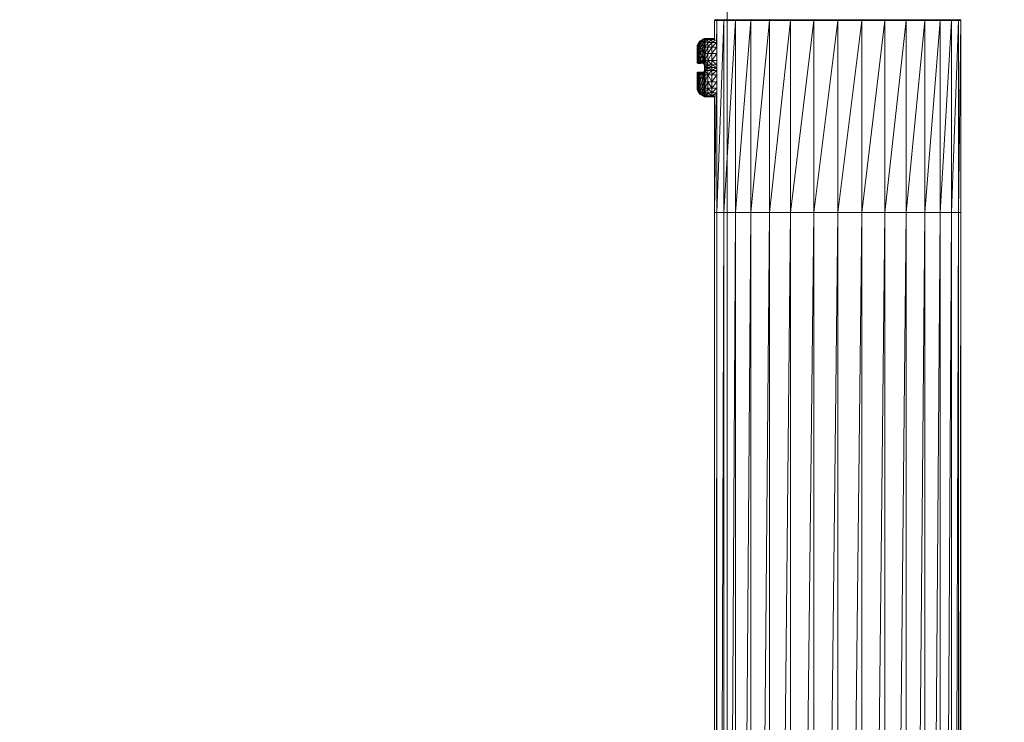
# Model space of a CAD drawing. Header units: millimetres. Extents: x -2532 to 181134, y -4151 to 53885.
# Tile 106 of 220: x 19150 to 19252, y 2816 to 2889. Entities that reach past the tile are written whole.
import ezdxf

# ---------------------------------------------------------------- set-up
doc = ezdxf.new("R2010")
doc.units = ezdxf.units.MM
doc.header["$MEASUREMENT"] = 0
for name, color, linetype in [('AR - Mööbel', 7, 'Continuous'), ('SA - tähistused - valgustus', 7, 'Continuous'), ('SA - valgustid', 7, 'Continuous')]:
    doc.layers.add(name, color=color, linetype=linetype)
for name, color, linetype, lineweight in [('AR - Mööbel_Pen_No__4', 8, 'Continuous', 13), ('SA - tähistused - valgustus_Pen_No__105', 30, 'Continuous', 5), ('SA - valgustid_Pen_No__203', 30, 'Continuous', 15)]:
    doc.layers.add(name, color=color, linetype=linetype, lineweight=lineweight)
doc.styles.add('GENERATED_STYLE_3', font='txt')
doc.dimstyles.new('GENERATED_STYLE__1', dxfattribs={"dimtxt": 150, "dimasz": 76, "dimexe": 0.18, "dimexo": 0.0625, "dimgap": 0.09, "dimtad": 1, "dimdec": 0, "dimzin": 0, "dimdsep": 46, "dimtxsty": 'GENERATED_STYLE_3', "dimblk": 'ARROWHEAD_2', "dimblk1": 'ARROWHEAD_2', "dimblk2": 'ARROWHEAD_2', "dimcen": 0.09, "dimse1": 1, "dimse2": 1, "dimclrd": 256, "dimclre": 256, "dimclrt": 256, "dimadec": 0, "dimazin": 0, "dimtfac": 1, "dimtdec": 4, "dimtmove": 0, "dimatfit": 3, "dimfxl": 0, "dimtolj": 1, "dimtzin": 0, "dimarcsym": 0})
doc.dimstyles.new('GENERATED_STYLE__2', dxfattribs={"dimtxt": 150, "dimasz": 76, "dimexe": 0.18, "dimexo": 0.0625, "dimgap": 0.09, "dimtad": 1, "dimtih": 1, "dimtoh": 1, "dimdec": 0, "dimzin": 0, "dimdsep": 46, "dimtxsty": 'GENERATED_STYLE_3', "dimblk": 'ARROWHEAD_2', "dimblk1": 'ARROWHEAD_2', "dimblk2": 'ARROWHEAD_2', "dimcen": 0.09, "dimse1": 1, "dimse2": 1, "dimclrd": 256, "dimclre": 256, "dimclrt": 256, "dimadec": 0, "dimazin": 0, "dimtfac": 1, "dimtdec": 4, "dimtmove": 0, "dimatfit": 3, "dimfxl": 0, "dimtolj": 1, "dimtzin": 0, "dimarcsym": 0})

# ---------------------------------------------------------------- blocks, each defined once
blk = doc.blocks.new('Sofa 22')
at = {"layer": 'AR - Mööbel_Pen_No__4', "linetype": 'Continuous'}
blk.add_line((2010, 810), (0, 810), dxfattribs=at)
blk = doc.blocks.new('DP7219lamp')
at = {"layer": 'SA - valgustid_Pen_No__203', "linetype": 'Continuous'}
for p, q in [((-30.18, -243.03), (-30.18, -19.59)), ((-30.18, -243.03), (-29.93, -19.59)), ((-29.93, -243.03), (-29.93, -19.59)), ((-29.93, -243.03), (-29.2, -19.59)), ((-29.2, -243.03), (-29.2, -19.59)), ((-29.2, -243.03), (-28.02, -19.59)), ((-28.02, -243.03), (-28.02, -19.59)), ((-28.02, -243.03), (-26.44, -19.59)), ((-26.44, -243.03), (-26.44, -19.59)), ((-26.44, -243.03), (-24.5, -19.59)), ((-24.5, -243.03), (-24.5, -19.59)), ((-24.5, -243.03), (-22.29, -19.59)), ((-22.29, -243.03), (-22.29, -19.59)), ((-22.29, -243.03), (-19.9, -19.59)), ((-19.9, -243.03), (-19.9, -19.59)), ((-19.9, -243.03), (-17.4, -19.59)), ((-17.4, -19.59), (-17.4, -243.03)), ((-17.4, -243.03), (-14.91, -19.59)), ((-14.91, -243.03), (-14.91, -19.59)), ((-14.91, -243.03), (-12.51, -19.59)), ((-12.51, -243.03), (-12.51, -19.59)), ((-12.51, -243.03), (-10.31, -19.59)), ((-10.31, -243.03), (-10.31, -19.59)), ((-10.31, -243.03), (-8.37, -19.59)), ((-8.37, -243.03), (-8.37, -19.59)), ((-8.37, -243.03), (-6.78, -19.59)), ((-6.78, -243.03), (-6.78, -19.59)), ((-6.78, -243.03), (-5.6, -19.59)), ((-5.6, -243.03), (-5.6, -19.59)), ((-5.6, -243.03), (-4.87, -19.59)), ((-4.87, -243.03), (-4.87, -19.59)), ((-4.87, -243.03), (-4.63, -19.59)), ((-4.63, -243.03), (-4.63, -19.59)), ((-30.18, -262.97), (-30.18, -243.03)), ((-29.93, -243.03), (-30.18, -243.03)), ((-30.18, -262.97), (-29.93, -243.03)), ((-29.93, -262.97), (-29.93, -243.03)), ((-29.2, -243.03), (-29.93, -243.03)), ((-29.93, -262.97), (-29.2, -243.03)), ((-29.2, -262.97), (-29.2, -243.03)), ((-28.02, -243.03), (-29.2, -243.03)), ((-29.2, -262.97), (-28.02, -243.03)), ((-28.02, -262.97), (-28.02, -243.03)), ((-26.44, -243.03), (-28.02, -243.03)), ((-28.02, -262.97), (-26.44, -243.03)), ((-26.44, -262.97), (-26.44, -243.03)), ((-24.5, -243.03), (-26.44, -243.03)), ((-26.44, -262.97), (-24.5, -243.03)), ((-24.5, -262.97), (-24.5, -243.03)), ((-22.29, -243.03), (-24.5, -243.03)), ((-24.5, -262.97), (-22.29, -243.03)), ((-22.29, -262.97), (-22.29, -243.03)), ((-19.9, -243.03), (-22.29, -243.03)), ((-22.29, -262.97), (-19.9, -243.03)), ((-19.9, -262.97), (-19.9, -243.03)), ((-17.4, -243.03), (-19.9, -243.03)), ((-19.9, -262.97), (-17.4, -243.03)), ((-14.91, -243.03), (-17.4, -243.03)), ((-17.4, -243.03), (-17.4, -262.97)), ((-17.4, -262.97), (-14.91, -243.03)), ((-14.91, -262.97), (-14.91, -243.03)), ((-12.51, -243.03), (-14.91, -243.03)), ((-14.91, -262.97), (-12.51, -243.03)), ((-12.51, -262.97), (-12.51, -243.03)), ((-10.31, -243.03), (-12.51, -243.03)), ((-12.51, -262.97), (-10.31, -243.03)), ((-10.31, -262.97), (-10.31, -243.03)), ((-8.37, -243.03), (-10.31, -243.03)), ((-10.31, -262.97), (-8.37, -243.03)), ((-8.37, -262.97), (-8.37, -243.03)), ((-6.78, -243.03), (-8.37, -243.03)), ((-8.37, -262.97), (-6.78, -243.03)), ((-6.78, -262.97), (-6.78, -243.03)), ((-5.6, -243.03), (-6.78, -243.03)), ((-6.78, -262.97), (-5.6, -243.03)), ((-5.6, -262.97), (-5.6, -243.03)), ((-4.87, -243.03), (-5.6, -243.03)), ((-5.6, -262.97), (-4.87, -243.03)), ((-4.87, -262.97), (-4.87, -243.03)), ((-4.63, -243.03), (-4.87, -243.03)), ((-4.78, -255.48), (-4.63, -243.03)), ((-4.63, -255.05), (-4.63, -243.03)), ((-4.34, -255.45), (-4.84, -255.94)), ((-4.34, -255.45), (-4.78, -255.45)), ((-4.34, -255.14), (-4.76, -255.4)), ((-4.34, -255.14), (-4.7, -255.14)), ((-4.34, -255.04), (-4.68, -255.11)), ((-4.34, -255.04), (-4.63, -255.05)), ((-3.93, -255.04), (-4.34, -255.04)), ((-4.34, -255.04), (-3.93, -255.14)), ((-4.34, -255.04), (-4.34, -255.14)), ((-3.93, -255.14), (-4.34, -255.14)), ((-4.34, -255.14), (-3.93, -255.45)), ((-4.34, -255.14), (-4.34, -255.45)), ((-3.93, -255.45), (-4.34, -255.45)), ((-4.34, -255.45), (-3.93, -255.95)), ((-4.34, -255.45), (-4.34, -255.95)), ((-3.64, -255.05), (-3.93, -255.04)), ((-3.93, -255.04), (-3.93, -255.14)), ((-3.64, -255.05), (-3.93, -255.14)), ((-3.65, -255.15), (-3.93, -255.14)), ((-3.93, -255.14), (-3.93, -255.45)), ((-3.65, -255.15), (-3.93, -255.45)), ((-3.65, -255.45), (-3.93, -255.95)), ((-3.65, -255.45), (-3.93, -255.45)), ((-3.93, -255.45), (-3.93, -255.95)), ((-3.65, -255.15), (-3.64, -255.05)), ((-3.58, -255.06), (-3.65, -255.15)), ((-3.65, -255.45), (-3.65, -255.15)), ((-3.59, -255.15), (-3.65, -255.45)), ((-3.59, -255.15), (-3.65, -255.15)), ((-3.65, -255.94), (-3.65, -255.45)), ((-3.59, -255.45), (-3.65, -255.94)), ((-3.59, -255.45), (-3.65, -255.45)), ((-3.58, -255.06), (-3.64, -255.05)), ((-3.59, -255.15), (-3.58, -255.06)), ((-3.49, -255.1), (-3.59, -255.15)), ((-3.59, -255.45), (-3.59, -255.15)), ((-3.5, -255.19), (-3.59, -255.15)), ((-3.5, -255.19), (-3.59, -255.45)), ((-3.59, -255.95), (-3.59, -255.45)), ((-3.5, -255.48), (-3.59, -255.45)), ((-3.49, -255.1), (-3.58, -255.06)), ((-3.5, -255.19), (-3.49, -255.1)), ((-3.33, -255.18), (-3.5, -255.19)), ((-3.5, -255.48), (-3.5, -255.19)), ((-3.33, -255.26), (-3.5, -255.19)), ((-3.33, -255.26), (-3.5, -255.48)), ((-3.33, -255.18), (-3.49, -255.1)), ((-3.33, -255.26), (-3.33, -255.18)), ((-3.14, -255.3), (-3.33, -255.18)), ((-3.33, -255.55), (-3.33, -255.26)), ((-3.14, -255.39), (-3.33, -255.26)), ((-3.14, -255.3), (-3.33, -255.26)), ((-3.14, -255.39), (-3.33, -255.55)), ((-3.14, -255.39), (-3.14, -255.3)), ((-2.98, -255.48), (-3.14, -255.3)), ((-3.14, -255.66), (-3.14, -255.39)), ((-2.98, -255.56), (-3.14, -255.39)), ((-2.98, -255.48), (-3.14, -255.39)), ((-4.34, -255.95), (-4.85, -256.61)), ((-4.85, -256.1), (-4.85, -256.61)), ((-4.34, -255.95), (-4.84, -255.95)), ((-3.93, -255.95), (-4.34, -255.95)), ((-4.34, -255.95), (-3.93, -256.61)), ((-4.34, -255.95), (-4.34, -256.61)), ((-3.65, -255.94), (-3.93, -256.61)), ((-3.65, -255.94), (-3.93, -255.95)), ((-3.93, -255.95), (-3.93, -256.61)), ((-3.65, -256.59), (-3.65, -255.94)), ((-3.59, -255.95), (-3.65, -255.94)), ((-3.59, -255.95), (-3.65, -256.59)), ((-3.5, -255.48), (-3.59, -255.95)), ((-3.59, -256.59), (-3.59, -255.95)), ((-3.5, -255.97), (-3.59, -255.95)), ((-3.5, -255.97), (-3.59, -256.59)), ((-3.5, -255.97), (-3.5, -255.48)), ((-3.33, -255.55), (-3.5, -255.48)), ((-3.33, -255.55), (-3.5, -255.97)), ((-3.5, -256.61), (-3.5, -255.97)), ((-3.33, -256.03), (-3.5, -255.97)), ((-3.33, -256.03), (-3.5, -256.61)), ((-3.33, -256.03), (-3.33, -255.55)), ((-3.14, -255.66), (-3.33, -255.55)), ((-3.14, -255.66), (-3.33, -256.03)), ((-3.33, -256.65), (-3.33, -256.03)), ((-3.14, -256.12), (-3.33, -256.03)), ((-3.14, -256.12), (-3.33, -256.65)), ((-2.98, -255.56), (-3.14, -255.66)), ((-3.14, -256.12), (-3.14, -255.66)), ((-2.98, -255.82), (-3.14, -255.66)), ((-2.98, -255.82), (-3.14, -256.12)), ((-3.14, -256.71), (-3.14, -256.12)), ((-2.98, -256.24), (-3.14, -256.12)), ((-2.98, -256.24), (-3.14, -256.71)), ((-2.98, -255.56), (-2.98, -255.48)), ((-2.87, -255.65), (-2.98, -255.48)), ((-2.98, -255.82), (-2.98, -255.56)), ((-2.87, -255.73), (-2.98, -255.56)), ((-2.87, -255.65), (-2.98, -255.56)), ((-2.87, -255.73), (-2.98, -255.82)), ((-2.98, -256.24), (-2.98, -255.82)), ((-2.87, -255.97), (-2.98, -255.82)), ((-2.87, -255.97), (-2.98, -256.24)), ((-2.98, -256.8), (-2.98, -256.24)), ((-2.87, -256.37), (-2.98, -256.24)), ((-2.87, -256.37), (-2.98, -256.8)), ((-2.87, -255.73), (-2.87, -255.65)), ((-2.83, -255.78), (-2.87, -255.65)), ((-2.87, -255.97), (-2.87, -255.73)), ((-2.83, -255.85), (-2.87, -255.73)), ((-2.83, -255.78), (-2.87, -255.73)), ((-2.83, -255.85), (-2.87, -255.97)), ((-2.87, -256.37), (-2.87, -255.97)), ((-2.83, -256.09), (-2.87, -255.97)), ((-2.83, -256.09), (-2.87, -256.37)), ((-2.87, -256.89), (-2.87, -256.37)), ((-2.83, -256.46), (-2.87, -256.37)), ((-2.83, -256.46), (-2.87, -256.89)), ((-2.83, -255.85), (-2.83, -255.78)), ((-2.83, -256.09), (-2.83, -255.85)), ((-2.81, -256.06), (-2.83, -255.85)), ((-2.81, -256.06), (-2.83, -256.09)), ((-2.83, -256.46), (-2.83, -256.09)), ((-2.81, -256.27), (-2.83, -256.09)), ((-2.81, -256.27), (-2.83, -256.46)), ((-2.83, -256.95), (-2.83, -256.46)), ((-2.82, -256.53), (-2.83, -256.46)), ((-2.82, -256.53), (-2.81, -256.27)), ((-2.81, -256.06), (-2.81, -256)), ((-2.81, -256.27), (-2.81, -256.06)), ((-2.81, -256.27), (-2.81, -256.53)), ((-4.34, -256.61), (-4.85, -257.33)), ((-4.34, -256.61), (-4.85, -256.61)), ((-4.85, -256.61), (-4.85, -257.33)), ((-4.85, -257.33), (-4.34, -257.33)), ((-4.34, -257.33), (-4.85, -257.79)), ((-4.85, -257.33), (-4.85, -257.79)), ((-3.93, -256.61), (-4.34, -256.61)), ((-4.34, -256.61), (-3.93, -257.32)), ((-4.34, -256.61), (-4.34, -257.33)), ((-4.34, -257.33), (-3.93, -257.32)), ((-3.93, -257.32), (-4.34, -257.79)), ((-4.34, -257.79), (-4.34, -257.33)), ((-3.65, -256.59), (-3.93, -257.32)), ((-3.65, -256.59), (-3.93, -256.61)), ((-3.93, -256.61), (-3.93, -257.32)), ((-3.93, -257.32), (-3.64, -257.34)), ((-3.93, -257.32), (-3.65, -257.79)), ((-3.93, -257.32), (-3.93, -257.79)), ((-3.64, -257.34), (-3.65, -256.59)), ((-3.59, -256.59), (-3.65, -256.59)), ((-3.64, -257.34), (-3.65, -257.79)), ((-3.65, -257.79), (-3.6, -257.51)), ((-3.59, -256.59), (-3.64, -257.34)), ((-3.64, -257.34), (-3.58, -257.28)), ((-3.6, -257.51), (-3.64, -257.34)), ((-3.64, -257.34), (-3.57, -257.47)), ((-3.6, -257.51), (-3.61, -257.8)), ((-3.6, -257.51), (-3.57, -257.47)), ((-3.57, -257.6), (-3.6, -257.51)), ((-3.6, -257.51), (-3.53, -257.57)), ((-3.58, -257.28), (-3.59, -256.59)), ((-3.5, -256.61), (-3.59, -256.59)), ((-3.5, -256.61), (-3.58, -257.28)), ((-3.58, -257.28), (-3.5, -257.29)), ((-3.58, -257.28), (-3.57, -257.47)), ((-3.49, -257.47), (-3.58, -257.28)), ((-3.57, -257.47), (-3.53, -257.57)), ((-3.47, -257.54), (-3.57, -257.47)), ((-3.49, -257.47), (-3.57, -257.47)), ((-3.5, -257.29), (-3.5, -256.61)), ((-3.33, -256.65), (-3.5, -256.61)), ((-3.33, -256.65), (-3.5, -257.29)), ((-3.49, -257.47), (-3.5, -257.29)), ((-3.33, -257.31), (-3.5, -257.29)), ((-3.33, -257.31), (-3.49, -257.47)), ((-3.47, -257.54), (-3.49, -257.47)), ((-3.33, -257.49), (-3.49, -257.47)), ((-3.47, -257.54), (-3.33, -257.49)), ((-3.36, -257.57), (-3.33, -257.49)), ((-3.36, -257.57), (-3.14, -257.5)), ((-3.33, -257.31), (-3.33, -256.65)), ((-3.14, -256.71), (-3.33, -256.65)), ((-3.14, -256.71), (-3.33, -257.31)), ((-3.14, -257.34), (-3.33, -257.31)), ((-3.33, -257.31), (-3.33, -257.49)), ((-3.14, -257.34), (-3.33, -257.49)), ((-3.14, -257.5), (-3.33, -257.49)), ((-3.14, -257.5), (-3.2, -257.58)), ((-3.14, -257.34), (-3.14, -256.71)), ((-2.98, -256.8), (-3.14, -256.71)), ((-2.98, -256.8), (-3.14, -257.34)), ((-2.98, -257.38), (-3.14, -257.34)), ((-3.14, -257.34), (-3.14, -257.5)), ((-2.98, -257.38), (-3.14, -257.5)), ((-2.99, -257.52), (-3.14, -257.5)), ((-2.98, -257.38), (-2.99, -257.52)), ((-2.87, -257.43), (-2.99, -257.52)), ((-2.98, -257.38), (-2.98, -256.8)), ((-2.87, -256.89), (-2.98, -256.8)), ((-2.87, -256.89), (-2.98, -257.38)), ((-2.87, -257.43), (-2.98, -257.38)), ((-2.87, -257.43), (-2.88, -257.55)), ((-2.83, -257.46), (-2.88, -257.55)), ((-2.87, -257.43), (-2.87, -256.89)), ((-2.83, -256.95), (-2.87, -256.89)), ((-2.83, -256.95), (-2.87, -257.43)), ((-2.83, -257.46), (-2.87, -257.43)), ((-2.82, -256.53), (-2.83, -256.95)), ((-2.83, -257.46), (-2.83, -256.95)), ((-2.81, -256.99), (-2.83, -256.95)), ((-2.81, -256.99), (-2.83, -257.46)), ((-2.81, -257.48), (-2.83, -257.46)), ((-2.83, -257.46), (-2.83, -257.56)), ((-2.81, -257.48), (-2.83, -257.56)), ((-2.81, -256.99), (-2.82, -256.53)), ((-2.81, -257.48), (-2.81, -256.99)), ((-2.81, -257.57), (-2.81, -257.48)), ((-4.34, -257.79), (-4.85, -258.08)), ((-4.34, -257.79), (-4.85, -257.79)), ((-4.85, -257.79), (-4.85, -258.08)), ((-4.85, -258.08), (-4.85, -258.37)), ((-4.34, -258.37), (-4.85, -258.08)), ((-4.33, -258.08), (-4.85, -258.08)), ((-4.85, -258.37), (-4.34, -258.37)), ((-4.85, -258.37), (-4.85, -258.83)), ((-4.34, -258.83), (-4.85, -258.37)), ((-4.33, -258.08), (-4.34, -257.79)), ((-3.93, -257.79), (-4.34, -257.79)), ((-4.34, -257.79), (-3.93, -258.08)), ((-4.34, -258.37), (-4.33, -258.08)), ((-4.34, -258.37), (-3.93, -258.37)), ((-4.34, -258.83), (-4.34, -258.37)), ((-4.34, -258.37), (-3.93, -258.83)), ((-3.93, -258.08), (-4.33, -258.08)), ((-4.33, -258.08), (-3.93, -258.37)), ((-3.65, -257.79), (-3.93, -257.79)), ((-3.93, -257.79), (-3.93, -258.08)), ((-3.93, -258.08), (-3.65, -257.79)), ((-3.65, -258.08), (-3.93, -258.08)), ((-3.93, -258.08), (-3.93, -258.37)), ((-3.93, -258.37), (-3.65, -258.08)), ((-3.93, -258.37), (-3.65, -258.36)), ((-3.93, -258.37), (-3.93, -258.83)), ((-3.64, -258.82), (-3.93, -258.37)), ((-3.65, -257.79), (-3.61, -257.8)), ((-3.65, -258.08), (-3.65, -257.79)), ((-3.61, -258.08), (-3.65, -257.79)), ((-3.65, -258.36), (-3.65, -258.08)), ((-3.61, -258.08), (-3.65, -258.36)), ((-3.61, -258.08), (-3.65, -258.08)), ((-3.61, -258.35), (-3.65, -258.36)), ((-3.65, -258.36), (-3.64, -258.82)), ((-3.61, -258.35), (-3.64, -258.82)), ((-3.61, -257.8), (-3.57, -257.6)), ((-3.61, -257.8), (-3.58, -257.81)), ((-3.61, -257.8), (-3.61, -258.08)), ((-3.61, -258.08), (-3.58, -257.81)), ((-3.58, -258.08), (-3.61, -258.08)), ((-3.61, -258.08), (-3.58, -258.34)), ((-3.61, -258.08), (-3.61, -258.35)), ((-3.58, -258.34), (-3.61, -258.35)), ((-3.61, -258.35), (-3.57, -258.56)), ((-3.61, -258.35), (-3.6, -258.64)), ((-3.58, -257.81), (-3.57, -257.6)), ((-3.54, -257.62), (-3.58, -257.81)), ((-3.57, -257.82), (-3.58, -257.81)), ((-3.58, -257.81), (-3.58, -258.08)), ((-3.57, -257.82), (-3.58, -258.08)), ((-3.58, -258.08), (-3.58, -258.34)), ((-3.57, -258.56), (-3.58, -258.34)), ((-3.54, -258.53), (-3.58, -258.34)), ((-3.57, -257.6), (-3.53, -257.57)), ((-3.57, -257.6), (-3.54, -257.62)), ((-3.57, -257.82), (-3.54, -257.62)), ((-3.5, -257.63), (-3.57, -257.82)), ((-3.52, -257.63), (-3.57, -257.82)), ((-3.57, -258.33), (-3.57, -258.34)), ((-3.5, -258.53), (-3.57, -258.34)), ((-3.57, -258.34), (-3.49, -258.52)), ((-3.57, -258.34), (-3.52, -258.53)), ((-3.54, -258.53), (-3.57, -258.56)), ((-3.53, -257.57), (-3.54, -257.62)), ((-3.54, -257.62), (-3.45, -257.6)), ((-3.54, -257.62), (-3.52, -257.63)), ((-3.52, -258.53), (-3.54, -258.53)), ((-3.54, -258.53), (-3.45, -258.56)), ((-3.54, -258.53), (-3.53, -258.59)), ((-3.53, -257.57), (-3.47, -257.54)), ((-3.53, -257.57), (-3.45, -257.6)), ((-3.36, -257.6), (-3.52, -257.63)), ((-3.52, -257.63), (-3.45, -257.6)), ((-3.52, -257.63), (-3.5, -257.63)), ((-3.5, -258.53), (-3.52, -258.53)), ((-3.52, -258.53), (-3.36, -258.55)), ((-3.5, -257.63), (-3.28, -257.6)), ((-3.49, -258.52), (-3.5, -258.53)), ((-3.23, -257.61), (-3.49, -257.63)), ((-3.49, -258.52), (-3.28, -258.55)), ((-3.48, -257.63), (-3.48, -257.64)), ((-3.48, -257.64), (-3.48, -257.65)), ((-3.48, -257.65), (-3.48, -257.66)), ((-3.48, -258.49), (-3.48, -258.5)), ((-3.48, -258.5), (-3.48, -258.51)), ((-3.48, -258.51), (-3.48, -258.52)), ((-3.19, -258.54), (-3.48, -258.52)), ((-3.47, -257.54), (-3.36, -257.57)), ((-3.47, -257.54), (-3.45, -257.6)), ((-3.45, -257.6), (-3.36, -257.57)), ((-3.36, -257.6), (-3.45, -257.6)), ((-3.36, -257.57), (-3.2, -257.58)), ((-3.36, -257.6), (-3.36, -257.57)), ((-3.2, -257.58), (-3.36, -257.6)), ((-3.36, -257.6), (-3.28, -257.6)), ((-3.28, -257.6), (-3.06, -257.58)), ((-3.2, -257.58), (-3.28, -257.6)), ((-3.23, -257.61), (-3.28, -257.6)), ((-3.23, -257.61), (-3.06, -257.58)), ((-2.96, -257.59), (-3.23, -257.61)), ((-3.23, -257.61), (-3.2, -257.61)), ((-3.2, -257.58), (-2.99, -257.52)), ((-3.2, -257.58), (-3.06, -257.58)), ((-3.2, -257.61), (-2.92, -257.6)), ((-3.19, -257.61), (-3.19, -257.62)), ((-3.19, -257.62), (-2.9, -257.62)), ((-3.19, -257.62), (-3.19, -257.63)), ((-3.19, -257.63), (-3.19, -257.64)), ((-2.9, -258.52), (-3.19, -258.52)), ((-3.19, -258.52), (-3.19, -258.53)), ((-2.9, -258.54), (-3.19, -258.53)), ((-3.19, -258.53), (-3.19, -258.54)), ((-3.06, -257.58), (-2.99, -257.52)), ((-3.06, -257.58), (-2.88, -257.55)), ((-3.06, -257.58), (-2.96, -257.59)), ((-2.88, -257.55), (-2.99, -257.52)), ((-2.88, -257.55), (-2.96, -257.59)), ((-2.96, -257.59), (-2.83, -257.56)), ((-2.96, -257.59), (-2.92, -257.6)), ((-2.92, -257.6), (-2.83, -257.56)), ((-2.92, -257.6), (-2.81, -257.57)), ((-2.92, -257.6), (-2.91, -257.6)), ((-2.91, -257.6), (-2.9, -257.62)), ((-2.81, -257.57), (-2.9, -257.62)), ((-2.9, -257.62), (-2.81, -257.59)), ((-2.9, -257.62), (-2.9, -257.63)), ((-2.9, -258.52), (-2.9, -258.53)), ((-2.9, -258.53), (-2.9, -258.54)), ((-2.83, -257.56), (-2.88, -257.55)), ((-2.81, -257.57), (-2.83, -257.56)), ((-2.81, -257.59), (-2.81, -257.57)), ((-2.81, -257.59), (-2.81, -257.6)), ((-4.34, -258.83), (-4.85, -258.83)), ((-4.85, -258.83), (-4.85, -259.54)), ((-4.85, -259.54), (-4.34, -258.83)), ((-4.85, -259.54), (-4.34, -259.54)), ((-4.85, -259.54), (-4.85, -260.05)), ((-4.84, -260.19), (-4.34, -259.54)), ((-3.93, -258.83), (-4.34, -258.83)), ((-4.34, -258.83), (-4.34, -259.54)), ((-4.34, -259.54), (-3.93, -258.83)), ((-4.34, -259.54), (-3.93, -259.55)), ((-4.34, -259.54), (-4.34, -260.2)), ((-4.34, -260.2), (-3.93, -259.55)), ((-3.64, -258.82), (-3.93, -259.55)), ((-3.64, -258.82), (-3.93, -258.83)), ((-3.93, -258.83), (-3.93, -259.55)), ((-3.93, -259.55), (-3.65, -259.56)), ((-3.93, -259.55), (-3.93, -260.2)), ((-3.65, -259.56), (-3.64, -258.82)), ((-3.64, -258.82), (-3.6, -258.64)), ((-3.64, -258.82), (-3.57, -258.68)), ((-3.59, -259.56), (-3.64, -258.82)), ((-3.58, -258.87), (-3.64, -258.82)), ((-3.6, -258.64), (-3.57, -258.56)), ((-3.53, -258.59), (-3.6, -258.64)), ((-3.6, -258.64), (-3.57, -258.68)), ((-3.59, -259.56), (-3.58, -258.87)), ((-3.59, -259.56), (-3.5, -258.87)), ((-3.59, -259.56), (-3.5, -259.54)), ((-3.59, -260.21), (-3.5, -259.54)), ((-3.58, -258.87), (-3.57, -258.68)), ((-3.58, -258.87), (-3.49, -258.68)), ((-3.5, -258.87), (-3.58, -258.87)), ((-3.53, -258.59), (-3.57, -258.56)), ((-3.53, -258.59), (-3.57, -258.68)), ((-3.47, -258.61), (-3.57, -258.68)), ((-3.57, -258.68), (-3.49, -258.68)), ((-3.45, -258.56), (-3.53, -258.59)), ((-3.47, -258.61), (-3.53, -258.59)), ((-3.5, -258.87), (-3.49, -258.68)), ((-3.5, -258.87), (-3.33, -258.85)), ((-3.5, -259.54), (-3.5, -258.87)), ((-3.33, -259.5), (-3.5, -258.87)), ((-3.5, -259.54), (-3.33, -259.5)), ((-3.5, -260.19), (-3.5, -259.54)), ((-3.33, -260.13), (-3.5, -259.54)), ((-3.49, -258.68), (-3.47, -258.61)), ((-3.49, -258.68), (-3.33, -258.67)), ((-3.49, -258.68), (-3.33, -258.85)), ((-3.47, -258.61), (-3.45, -258.56)), ((-3.36, -258.58), (-3.47, -258.61)), ((-3.47, -258.61), (-3.33, -258.67)), ((-3.36, -258.55), (-3.45, -258.56)), ((-3.36, -258.58), (-3.45, -258.56)), ((-3.28, -258.55), (-3.36, -258.55)), ((-3.36, -258.55), (-3.2, -258.58)), ((-3.36, -258.58), (-3.36, -258.55)), ((-3.33, -258.67), (-3.36, -258.58)), ((-3.14, -258.65), (-3.36, -258.58)), ((-3.2, -258.58), (-3.36, -258.58)), ((-3.14, -258.65), (-3.33, -258.67)), ((-3.33, -258.85), (-3.33, -258.67)), ((-3.14, -258.81), (-3.33, -258.67)), ((-3.33, -258.85), (-3.14, -258.81)), ((-3.33, -259.5), (-3.14, -258.81)), ((-3.33, -259.5), (-3.33, -258.85)), ((-3.33, -259.5), (-3.14, -259.44)), ((-3.33, -260.13), (-3.14, -259.44)), ((-3.33, -260.13), (-3.33, -259.5)), ((-3.2, -258.58), (-3.28, -258.55)), ((-3.06, -258.57), (-3.28, -258.55)), ((-3.23, -258.55), (-3.28, -258.55)), ((-3.2, -258.55), (-3.23, -258.55)), ((-3.23, -258.55), (-2.96, -258.56)), ((-3.19, -258.54), (-3.2, -258.55)), ((-3.06, -258.57), (-3.2, -258.58)), ((-3.2, -258.58), (-2.99, -258.63)), ((-3.2, -258.58), (-3.14, -258.65)), ((-2.96, -258.56), (-3.19, -258.54)), ((-2.91, -258.55), (-3.19, -258.54)), ((-3.14, -258.65), (-2.99, -258.63)), ((-3.14, -258.65), (-2.98, -258.77)), ((-3.14, -258.65), (-3.14, -258.81)), ((-3.14, -258.81), (-2.98, -258.77)), ((-3.14, -259.44), (-3.14, -258.81)), ((-2.98, -259.36), (-3.14, -258.81)), ((-3.14, -259.44), (-2.98, -259.36)), ((-3.14, -260.04), (-3.14, -259.44)), ((-2.98, -259.91), (-3.14, -259.44)), ((-2.96, -258.56), (-3.06, -258.57)), ((-2.99, -258.63), (-3.06, -258.57)), ((-2.88, -258.61), (-3.06, -258.57)), ((-2.88, -258.61), (-2.99, -258.63)), ((-2.98, -258.77), (-2.99, -258.63)), ((-2.87, -258.73), (-2.99, -258.63)), ((-2.98, -258.77), (-2.87, -258.73)), ((-2.98, -259.36), (-2.87, -258.73)), ((-2.98, -259.36), (-2.98, -258.77)), ((-2.98, -259.36), (-2.87, -259.27)), ((-2.98, -259.91), (-2.87, -259.27)), ((-2.98, -259.91), (-2.98, -259.36)), ((-2.92, -258.56), (-2.96, -258.56)), ((-2.96, -258.56), (-2.83, -258.59)), ((-2.96, -258.56), (-2.88, -258.61)), ((-2.91, -258.55), (-2.92, -258.56)), ((-2.83, -258.59), (-2.92, -258.56)), ((-2.81, -258.58), (-2.92, -258.56)), ((-2.9, -258.54), (-2.91, -258.55)), ((-2.81, -258.58), (-2.91, -258.55)), ((-2.81, -258.58), (-2.9, -258.54)), ((-2.88, -258.61), (-2.83, -258.59)), ((-2.88, -258.61), (-2.83, -258.7)), ((-2.88, -258.61), (-2.87, -258.73)), ((-2.87, -258.73), (-2.83, -258.7)), ((-2.87, -259.27), (-2.87, -258.73)), ((-2.83, -259.2), (-2.87, -258.73)), ((-2.87, -259.27), (-2.83, -259.2)), ((-2.87, -259.79), (-2.87, -259.27)), ((-2.83, -259.69), (-2.87, -259.27)), ((-2.81, -258.58), (-2.83, -258.59)), ((-2.83, -258.7), (-2.83, -258.59)), ((-2.81, -258.68), (-2.83, -258.59)), ((-2.83, -258.7), (-2.81, -258.68)), ((-2.83, -259.2), (-2.81, -258.68)), ((-2.83, -259.2), (-2.83, -258.7)), ((-2.83, -259.2), (-2.81, -259.17)), ((-2.83, -259.69), (-2.81, -259.17)), ((-2.83, -259.69), (-2.83, -259.2)), ((-2.81, -258.55), (-2.81, -258.56)), ((-2.81, -258.56), (-2.81, -258.57)), ((-2.81, -258.58), (-2.81, -258.57)), ((-2.81, -258.68), (-2.81, -258.58)), ((-2.81, -259.17), (-2.81, -258.68)), ((-4.87, -262.97), (-4.84, -260.22)), ((-4.84, -260.2), (-4.34, -260.2)), ((-4.78, -260.64), (-4.34, -260.2)), ((-4.34, -260.2), (-3.93, -260.2)), ((-4.34, -260.2), (-4.34, -260.7)), ((-4.34, -260.7), (-3.93, -260.2)), ((-3.65, -259.56), (-3.93, -260.2)), ((-3.93, -260.2), (-3.65, -260.21)), ((-3.93, -260.2), (-3.93, -260.7)), ((-3.65, -260.21), (-3.93, -260.7)), ((-3.65, -260.21), (-3.65, -259.56)), ((-3.65, -259.56), (-3.59, -259.56)), ((-3.59, -260.21), (-3.65, -259.56)), ((-3.65, -260.71), (-3.65, -260.21)), ((-3.65, -260.21), (-3.59, -260.21)), ((-3.59, -260.7), (-3.65, -260.21)), ((-3.59, -260.21), (-3.59, -259.56)), ((-3.59, -260.21), (-3.5, -260.19)), ((-3.59, -260.7), (-3.5, -260.19)), ((-3.59, -260.7), (-3.59, -260.21)), ((-3.5, -260.19), (-3.33, -260.13)), ((-3.5, -260.67), (-3.5, -260.19)), ((-3.33, -260.6), (-3.5, -260.19)), ((-3.33, -260.13), (-3.14, -260.04)), ((-3.33, -260.6), (-3.14, -260.04)), ((-3.33, -260.6), (-3.33, -260.13)), ((-3.33, -260.6), (-3.14, -260.49)), ((-3.33, -260.89), (-3.14, -260.49)), ((-3.14, -260.04), (-2.98, -259.91)), ((-3.14, -260.49), (-3.14, -260.04)), ((-2.98, -260.34), (-3.14, -260.04)), ((-3.14, -260.49), (-2.98, -260.34)), ((-3.14, -260.77), (-3.14, -260.49)), ((-2.98, -260.6), (-3.14, -260.49)), ((-2.98, -259.91), (-2.87, -259.79)), ((-2.98, -260.34), (-2.87, -259.79)), ((-2.98, -260.34), (-2.98, -259.91)), ((-2.98, -260.34), (-2.87, -260.18)), ((-2.98, -260.6), (-2.87, -260.18)), ((-2.98, -260.6), (-2.98, -260.34)), ((-2.98, -260.6), (-2.87, -260.43)), ((-2.98, -260.68), (-2.87, -260.43)), ((-2.98, -260.68), (-2.87, -260.5)), ((-2.87, -259.79), (-2.83, -259.69)), ((-2.87, -260.18), (-2.87, -259.79)), ((-2.83, -260.06), (-2.87, -259.79)), ((-2.87, -260.18), (-2.83, -260.06)), ((-2.87, -260.43), (-2.87, -260.18)), ((-2.83, -260.3), (-2.87, -260.18)), ((-2.87, -260.43), (-2.83, -260.3)), ((-2.87, -260.5), (-2.83, -260.38)), ((-2.83, -260.38), (-2.87, -260.43)), ((-2.87, -260.5), (-2.87, -260.43)), ((-2.83, -259.69), (-2.82, -259.62)), ((-2.83, -260.06), (-2.83, -259.69)), ((-2.83, -260.06), (-2.81, -259.89)), ((-2.83, -260.3), (-2.81, -259.89)), ((-2.83, -260.3), (-2.83, -260.06)), ((-2.83, -260.3), (-2.81, -260.09)), ((-2.83, -260.38), (-2.83, -260.3)), ((-2.81, -259.89), (-2.82, -259.62)), ((-2.81, -260.09), (-2.81, -259.89)), ((-2.81, -260.16), (-2.81, -260.09)), ((-4.78, -260.7), (-4.34, -260.7)), ((-4.72, -260.93), (-4.34, -260.7)), ((-4.7, -261.01), (-4.34, -261.01)), ((-4.66, -261.07), (-4.34, -261.01)), ((-4.63, -262.97), (-4.63, -261.11)), ((-4.63, -261.11), (-4.34, -261.11)), ((-4.34, -260.7), (-3.93, -260.7)), ((-4.34, -260.7), (-4.34, -261.01)), ((-4.34, -261.01), (-3.93, -260.7)), ((-4.34, -261.01), (-3.93, -261.01)), ((-4.34, -261.01), (-4.34, -261.11)), ((-4.34, -261.11), (-3.93, -261.01)), ((-4.34, -261.11), (-3.93, -261.11)), ((-3.93, -260.7), (-3.65, -260.71)), ((-3.93, -260.7), (-3.93, -261.01)), ((-3.65, -260.71), (-3.93, -261.01)), ((-3.93, -261.01), (-3.65, -261.01)), ((-3.65, -261.01), (-3.93, -261.11)), ((-3.93, -261.01), (-3.93, -261.11)), ((-3.93, -261.11), (-3.64, -261.1)), ((-3.65, -260.71), (-3.59, -260.7)), ((-3.65, -261.01), (-3.65, -260.71)), ((-3.59, -261), (-3.65, -260.71)), ((-3.65, -261.01), (-3.59, -261)), ((-3.64, -261.1), (-3.65, -261.01)), ((-3.58, -261.09), (-3.65, -261.01)), ((-3.64, -261.1), (-3.58, -261.09)), ((-3.59, -260.7), (-3.5, -260.67)), ((-3.59, -261), (-3.5, -260.67)), ((-3.59, -261), (-3.59, -260.7)), ((-3.59, -261), (-3.5, -260.97)), ((-3.58, -261.09), (-3.59, -261)), ((-3.58, -261.09), (-3.5, -260.97)), ((-3.58, -261.09), (-3.49, -261.06)), ((-3.5, -260.67), (-3.33, -260.6)), ((-3.5, -260.97), (-3.5, -260.67)), ((-3.33, -260.89), (-3.5, -260.67)), ((-3.5, -260.97), (-3.33, -260.89)), ((-3.49, -261.06), (-3.5, -260.97)), ((-3.33, -260.98), (-3.5, -260.97)), ((-3.49, -261.06), (-3.33, -260.98)), ((-3.33, -260.89), (-3.33, -260.6)), ((-3.33, -260.89), (-3.14, -260.77)), ((-3.33, -260.98), (-3.14, -260.77)), ((-3.33, -260.98), (-3.14, -260.85)), ((-3.33, -260.98), (-3.33, -260.89)), ((-3.14, -260.77), (-2.98, -260.6)), ((-3.14, -260.85), (-2.98, -260.68)), ((-2.98, -260.68), (-3.14, -260.77)), ((-3.14, -260.85), (-3.14, -260.77)), ((-2.98, -260.68), (-2.98, -260.6)), ((-30.18, -262.97), (-29.93, -262.97)), ((-30.17, -263.02), (-30.18, -262.97)), ((-30.18, -262.97), (-29.92, -263.02)), ((-30.17, -263.02), (-29.92, -263.02)), ((-30.14, -263.05), (-30.17, -263.02)), ((-30.17, -263.02), (-29.89, -263.05)), ((-30.09, -263.06), (-30.14, -263.05)), ((-30.14, -263.05), (-29.89, -263.05)), ((-29.93, -262.97), (-29.2, -262.97)), ((-29.92, -263.02), (-29.93, -262.97)), ((-29.93, -262.97), (-29.19, -263.02)), ((-29.92, -263.02), (-29.19, -263.02)), ((-29.89, -263.05), (-29.92, -263.02)), ((-29.92, -263.02), (-29.17, -263.05)), ((-29.84, -263.06), (-29.89, -263.05)), ((-29.89, -263.05), (-29.17, -263.05)), ((-29.2, -262.97), (-28.02, -262.97)), ((-29.19, -263.02), (-29.2, -262.97)), ((-29.2, -262.97), (-28.02, -263.02)), ((-29.19, -263.02), (-28.02, -263.02)), ((-29.17, -263.05), (-29.19, -263.02)), ((-29.19, -263.02), (-27.99, -263.05)), ((-29.12, -263.06), (-29.17, -263.05)), ((-29.17, -263.05), (-27.99, -263.05)), ((-28.02, -262.97), (-26.44, -262.97)), ((-28.02, -263.02), (-28.02, -262.97)), ((-28.02, -262.97), (-26.43, -263.02)), ((-28.02, -263.02), (-26.43, -263.02)), ((-27.99, -263.05), (-28.02, -263.02)), ((-28.02, -263.02), (-26.41, -263.05)), ((-27.95, -263.06), (-27.99, -263.05)), ((-27.99, -263.05), (-26.41, -263.05)), ((-26.44, -262.97), (-24.5, -262.97)), ((-26.43, -263.02), (-26.44, -262.97)), ((-26.44, -262.97), (-24.49, -263.02)), ((-26.43, -263.02), (-24.49, -263.02)), ((-26.41, -263.05), (-26.43, -263.02)), ((-26.43, -263.02), (-24.48, -263.05)), ((-26.37, -263.06), (-26.41, -263.05)), ((-26.41, -263.05), (-24.48, -263.05)), ((-24.5, -262.97), (-22.29, -262.97)), ((-24.49, -263.02), (-24.5, -262.97)), ((-24.5, -262.97), (-22.29, -263.02)), ((-24.49, -263.02), (-22.29, -263.02)), ((-24.48, -263.05), (-24.49, -263.02)), ((-24.49, -263.02), (-22.28, -263.05)), ((-24.45, -263.06), (-24.48, -263.05)), ((-24.48, -263.05), (-22.28, -263.05)), ((-22.29, -262.97), (-19.9, -262.97)), ((-22.29, -263.02), (-22.29, -262.97)), ((-22.29, -262.97), (-19.89, -263.02)), ((-22.29, -263.02), (-19.89, -263.02)), ((-22.28, -263.05), (-22.29, -263.02)), ((-22.29, -263.02), (-19.89, -263.05)), ((-22.26, -263.06), (-22.28, -263.05)), ((-22.28, -263.05), (-19.89, -263.05)), ((-19.9, -262.97), (-17.4, -262.97)), ((-19.89, -263.02), (-19.9, -262.97)), ((-19.9, -262.97), (-17.4, -263.02)), ((-19.89, -263.02), (-17.4, -263.02)), ((-19.89, -263.05), (-19.89, -263.02)), ((-19.89, -263.02), (-17.4, -263.05)), ((-19.88, -263.06), (-19.89, -263.05)), ((-19.89, -263.05), (-17.4, -263.05)), ((-17.4, -262.97), (-14.91, -262.97)), ((-17.4, -262.97), (-14.91, -263.02)), ((-17.4, -262.97), (-17.4, -263.02)), ((-17.4, -263.02), (-14.91, -263.02)), ((-17.4, -263.02), (-14.92, -263.05)), ((-17.4, -263.02), (-17.4, -263.05)), ((-17.4, -263.05), (-14.92, -263.05)), ((-17.4, -263.05), (-14.93, -263.06)), ((-17.4, -263.05), (-17.4, -263.06)), ((-14.93, -263.06), (-14.92, -263.05)), ((-14.92, -263.05), (-14.91, -263.02)), ((-14.92, -263.05), (-12.53, -263.05)), ((-14.92, -263.05), (-12.55, -263.06)), ((-14.91, -262.97), (-12.51, -262.97)), ((-14.91, -263.02), (-14.91, -262.97)), ((-14.91, -262.97), (-12.52, -263.02)), ((-14.91, -263.02), (-12.52, -263.02)), ((-14.91, -263.02), (-12.53, -263.05)), ((-12.55, -263.06), (-12.53, -263.05)), ((-12.53, -263.05), (-12.52, -263.02)), ((-12.53, -263.05), (-10.33, -263.05)), ((-12.53, -263.05), (-10.36, -263.06)), ((-12.52, -263.02), (-12.51, -262.97)), ((-12.52, -263.02), (-10.31, -263.02)), ((-12.52, -263.02), (-10.33, -263.05)), ((-12.51, -262.97), (-10.31, -262.97)), ((-12.51, -262.97), (-10.31, -263.02)), ((-10.36, -263.06), (-10.33, -263.05)), ((-10.33, -263.05), (-10.31, -263.02)), ((-10.33, -263.05), (-8.4, -263.05)), ((-10.33, -263.05), (-8.43, -263.06)), ((-10.31, -262.97), (-8.37, -262.97)), ((-10.31, -263.02), (-10.31, -262.97)), ((-10.31, -262.97), (-8.38, -263.02)), ((-10.31, -263.02), (-8.38, -263.02)), ((-10.31, -263.02), (-8.4, -263.05)), ((-8.43, -263.06), (-8.4, -263.05)), ((-8.4, -263.05), (-8.38, -263.02)), ((-8.4, -263.05), (-6.81, -263.05)), ((-8.4, -263.05), (-6.86, -263.06)), ((-8.38, -263.02), (-8.37, -262.97)), ((-8.38, -263.02), (-6.79, -263.02)), ((-8.38, -263.02), (-6.81, -263.05)), ((-8.37, -262.97), (-6.78, -262.97)), ((-8.37, -262.97), (-6.79, -263.02)), ((-6.86, -263.06), (-6.81, -263.05)), ((-6.81, -263.05), (-6.79, -263.02)), ((-6.81, -263.05), (-5.64, -263.05)), ((-6.81, -263.05), (-5.68, -263.06)), ((-6.79, -263.02), (-6.78, -262.97)), ((-6.79, -263.02), (-5.61, -263.02)), ((-6.79, -263.02), (-5.64, -263.05)), ((-6.78, -262.97), (-5.6, -262.97)), ((-6.78, -262.97), (-5.61, -263.02)), ((-5.68, -263.06), (-5.64, -263.05)), ((-5.64, -263.05), (-5.61, -263.02)), ((-5.64, -263.05), (-4.91, -263.05)), ((-5.64, -263.05), (-4.96, -263.06)), ((-5.61, -263.02), (-5.6, -262.97)), ((-5.61, -263.02), (-4.88, -263.02)), ((-5.61, -263.02), (-4.91, -263.05)), ((-5.6, -262.97), (-4.87, -262.97)), ((-5.6, -262.97), (-4.88, -263.02)), ((-4.96, -263.06), (-4.91, -263.05)), ((-4.91, -263.05), (-4.88, -263.02)), ((-4.91, -263.05), (-4.67, -263.05)), ((-4.91, -263.05), (-4.72, -263.06)), ((-4.88, -263.02), (-4.87, -262.97)), ((-4.88, -263.02), (-4.64, -263.02)), ((-4.88, -263.02), (-4.67, -263.05)), ((-4.87, -262.97), (-4.63, -262.97)), ((-4.87, -262.97), (-4.64, -263.02)), ((-4.72, -263.06), (-4.67, -263.05)), ((-4.67, -263.05), (-4.64, -263.02)), ((-4.64, -263.02), (-4.63, -262.97))]:
    blk.add_line(p, q, dxfattribs=at)
blk = doc.blocks.new('*D2134')
at = {"layer": 'SA - tähistused - valgustus_Pen_No__105', "linetype": 'Continuous'}
for p, q in [((19109.33, 1122.05), (19109.33, 1272.05)), ((21008.85, 1122.05), (21008.85, 1272.05)), ((19138.2, 1247.05), (19080.47, 1147.05)), ((21037.71, 1247.05), (20979.98, 1147.05)), ((19060.43, 1197.05), (19109.33, 1197.05)), ((19109.33, 1197.05), (21008.85, 1197.05))]:
    blk.add_line(p, q, dxfattribs=at)
at = {"layer": 'SA - tähistused - valgustus_Pen_No__105', "insert": (19802.63, 1227.05), "char_height": 150, "attachment_point": 7, "style": 'GENERATED_STYLE_3'}
blk.add_mtext('\\A1;{\\pql;\\fArial|b0|i0|c0|p34;1\xa0900}', dxfattribs=at)
blk = doc.blocks.new('ARROWHEAD_2')
at = {"linetype": 'Continuous'}
for p, q in [((-0.3781, -0.655), (0.3781, 0.655)), ((0, 0), (-1, 0))]:
    blk.add_line(p, q, dxfattribs=at)
blk = doc.blocks.new('*D2138')
at = {"layer": 'SA - tähistused - valgustus_Pen_No__105', "linetype": 'Continuous'}
for p, q in [((19763.69, 4204.58), (19763.69, 4253.48)), ((19813.69, 4175.72), (19713.69, 4233.45)), ((19838.69, 4204.58), (19688.69, 4204.58)), ((19763.69, 2626.19), (19763.69, 4204.58)), ((19713.69, 2655.06), (19813.69, 2597.32)), ((19838.69, 2626.19), (19688.69, 2626.19))]:
    blk.add_line(p, q, dxfattribs=at)
at = {"layer": 'SA - tähistused - valgustus_Pen_No__105', "insert": (19733.69, 3158.93), "char_height": 150, "attachment_point": 7, "rotation": 90, "style": 'GENERATED_STYLE_3'}
blk.add_mtext('\\A1;{\\pql;\\fArial|b0|i0|c0|p34;1\xa0578}', dxfattribs=at)

msp = doc.modelspace()

# ---------------------------------------------------------------- block references
at = {"layer": 'AR - Mööbel', "linetype": 'Continuous', "zscale": 1000, "rotation": 90}
msp.add_blockref('Sofa 22', (20033.51, 1640.24), dxfattribs=at)
at = {"layer": 'SA - valgustid', "linetype": 'Continuous', "zscale": 1000, "rotation": 180}
msp.add_blockref('DP7219lamp', (19217.59, 2626.11), dxfattribs=at)

# ---------------------------------------------------------------- dimensions: what is measured, and where the dimension line sits
at = {"layer": 'SA - tähistused - valgustus', "linetype": 'Continuous'}
dim = msp.add_linear_dim(base=(19763.69, 4204.58), p1=(19217.56, 2626.19), p2=(19109.33, 4204.58), angle=90, dimstyle='GENERATED_STYLE__1', dxfattribs=at)
dim.commit()
dim.dimension.update_dxf_attribs({"geometry": '*D2138', "text_midpoint": (19658.69, 3422.93), "dimtype": 160, "text_rotation": 90})
dim = msp.add_linear_dim(base=(21008.85, 1197.05), p1=(19109.33, 4204.58), p2=(21008.85, 3292.38), dimstyle='GENERATED_STYLE__2', dxfattribs=at)
dim.commit()
dim.dimension.update_dxf_attribs({"geometry": '*D2134', "text_midpoint": (20066.63, 1302.05), "dimtype": 160})

doc.saveas('drawing.dxf')
